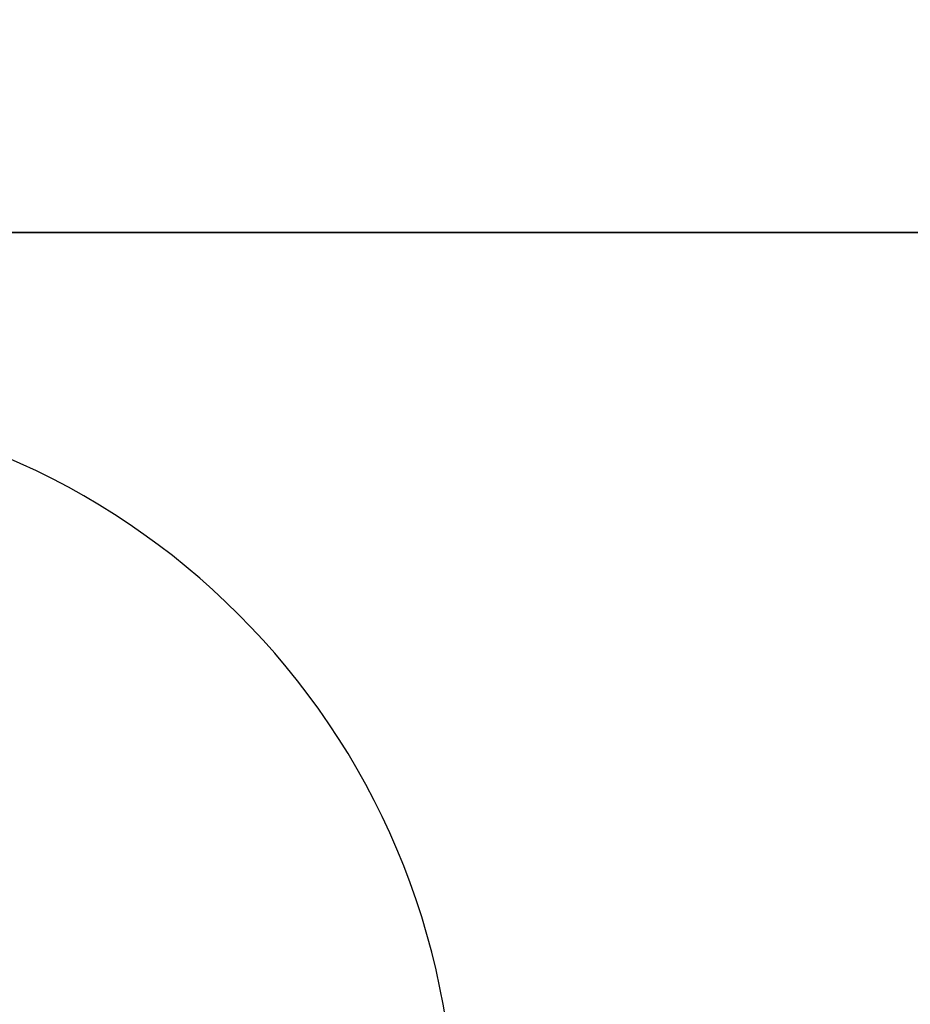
# Model space of a CAD drawing. Header units: millimetres. Extents: x -109 to 627, y -178 to 173.
# Tile 29 of 178: x -10.8451 to -10.7824, y 30.7777 to 30.847. Entities that reach past the tile are written whole.
import ezdxf

# ---------------------------------------------------------------- set-up
doc = ezdxf.new("R2010")
doc.units = ezdxf.units.MM
doc.layers.add('ARQ - ALVENARIA - OSSO', color=2, linetype='Continuous', lineweight=35)
doc.layers.add('O - MOBILIÁRIO', color=8, linetype='Continuous')
doc.styles.add('GULIM', font='Gulim.ttf')
doc.dimstyles.new('GULIM-100', dxfattribs={"dimtxt": 0.1, "dimasz": 0.05, "dimexe": 0.2, "dimexo": 0, "dimgap": 0.025, "dimtad": 1, "dimdec": 0, "dimlfac": 100, "dimzin": 12, "dimdsep": 46, "dimtxsty": 'GULIM', "dimblk": 'OPEN30', "dimcen": 0, "dimclrd": 152, "dimclre": 152, "dimclrt": 152, "dimaunit": 1, "dimadec": 0, "dimazin": 0, "dimtfac": 1.875, "dimtdec": 0, "dimtmove": 2, "dimatfit": 3, "dimldrblk": 'OPEN30', "dimfxl": 0, "dimtolj": 1, "dimtzin": 12, "dimlwd": -1, "dimarcsym": 0})

# ---------------------------------------------------------------- blocks, each defined once
blk = doc.blocks.new('_Open30')
at = {"color": 0, "linetype": 'ByBlock', "lineweight": -2}
for p, q in [((-1, 0.26794919), (0, 0)), ((0, 0), (-1, -0.26794919)), ((0, 0), (-1, 0))]:
    blk.add_line(p, q, dxfattribs=at)
blk = doc.blocks.new('*D771')
at = {"color": 152, "lineweight": -2, "transparency": 16777216}
for p, q in [((-10.91807430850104, 30.83202508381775), (-10.28253092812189, 30.83202508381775)), ((-10.91807430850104, 29.28242646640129), (-10.28253092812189, 29.28242646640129))]:
    blk.add_line(p, q, dxfattribs=at)
at = {"color": 152, "transparency": 16777216}
blk.add_line((-10.48253092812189, 29.33242646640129), (-10.48253092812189, 30.78202508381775), dxfattribs=at)
at = {"layer": 'Defpoints', "color": 0, "transparency": 16777216}
for p in [(-10.91807430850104, 30.83202508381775), (-10.48253092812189, 30.83202508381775), (-10.91807430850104, 29.28242646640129)]:
    blk.add_point(p, dxfattribs=at)
at = {"color": 152, "transparency": 16777216, "xscale": 0.05, "yscale": 0.05, "zscale": 0.05}
for p, rotation in [((-10.48253092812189, 30.83202508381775), 90), ((-10.48253092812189, 29.28242646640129), 270)]:
    blk.add_blockref('_Open30', p, dxfattribs=dict(at, rotation=rotation))
at = {"color": 152, "transparency": 16777216, "insert": (-10.55892906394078, 30.05722577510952), "char_height": 0.1, "attachment_point": 5, "rotation": 90, "style": 'GULIM'}
blk.add_mtext('\\A1;155', dxfattribs=at)
blk = doc.blocks.new('*D772')
at = {"color": 152, "lineweight": -2, "transparency": 16777216}
for p, q in [((-10.91807430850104, 31.03197329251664), (-10.28253092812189, 31.03197329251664)), ((-10.91807430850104, 30.83202508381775), (-10.28253092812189, 30.83202508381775))]:
    blk.add_line(p, q, dxfattribs=at)
at = {"color": 152, "transparency": 16777216}
blk.add_line((-10.48253092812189, 30.88202508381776), (-10.48253092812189, 30.98197329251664), dxfattribs=at)
at = {"layer": 'Defpoints', "color": 0, "transparency": 16777216}
for p in [(-10.91807430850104, 31.03197329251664), (-10.48253092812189, 31.03197329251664), (-10.91807430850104, 30.83202508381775)]:
    blk.add_point(p, dxfattribs=at)
at = {"color": 152, "transparency": 16777216, "xscale": 0.05, "yscale": 0.05, "zscale": 0.05}
for p, rotation in [((-10.48253092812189, 31.03197329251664), 90), ((-10.48253092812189, 30.83202508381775), 270)]:
    blk.add_blockref('_Open30', p, dxfattribs=dict(at, rotation=rotation))
at = {"color": 152, "transparency": 16777216, "insert": (-10.55879590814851, 30.93199918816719), "char_height": 0.1, "attachment_point": 5, "rotation": 90, "style": 'GULIM'}
blk.add_mtext('\\A1;20', dxfattribs=at)

msp = doc.modelspace()

# ---------------------------------------------------------------- linework, layer by layer
at = {"layer": 'ARQ - ALVENARIA - OSSO'}
msp.add_line((-10.91807430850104, 30.83202508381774), (-8.168786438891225, 30.83202508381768), dxfattribs=at)
at = {"layer": 'O - MOBILIÁRIO'}
msp.add_arc((-10.86647410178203, 30.76836931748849), 0.052, 0, 90, dxfattribs=at)

# ---------------------------------------------------------------- dimensions: what is measured, and where the dimension line sits
for base, p1, p2, picture, middle in [((-10.48253092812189, 31.03197329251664), (-10.91807430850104, 30.83202508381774), (-10.91807430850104, 31.03197329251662), '*D772', (-10.55879590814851, 30.93199918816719)), ((-10.48253092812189, 30.83202508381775), (-10.91807430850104, 29.28242646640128), (-10.91807430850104, 30.83202508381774), '*D771', (-10.55892906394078, 30.05722577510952))]:
    dim = msp.add_linear_dim(base=base, p1=p1, p2=p2, angle=90, dimstyle='GULIM-100')
    dim.commit()
    dim.dimension.update_dxf_attribs({"geometry": picture, "text_midpoint": middle})

doc.saveas('drawing.dxf')
